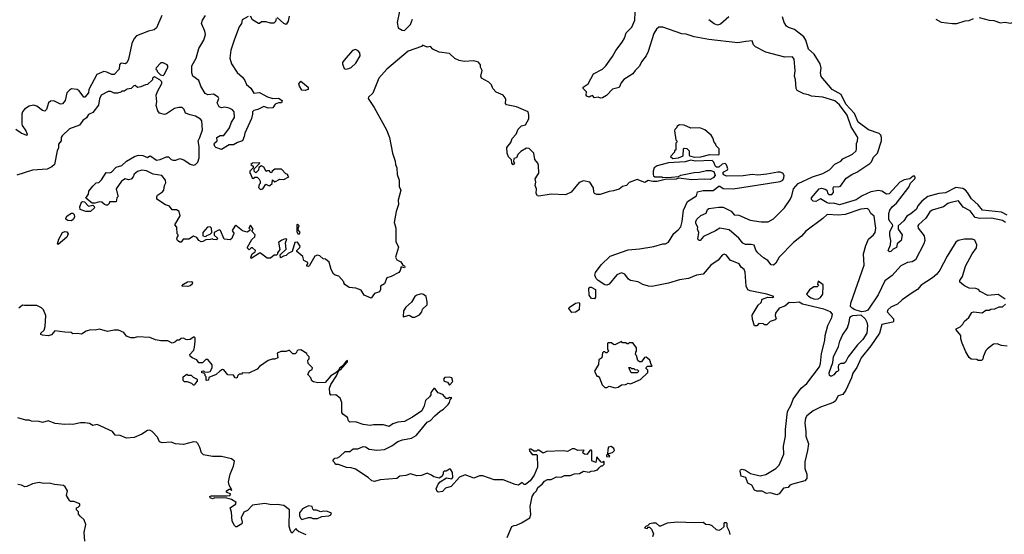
# Model space of a CAD drawing. Extents: x 2348354 to 2479840, y 460476 to 613653.
# Tile 32 of 256: x 2376531 to 2385340, y 508517 to 513119. Entities that reach past the tile are written whole.
import ezdxf

# ---------------------------------------------------------------- set-up
doc = ezdxf.new("R2010")
doc.units = 0

msp = doc.modelspace()

# ---------------------------------------------------------------- linework, layer by layer
at = {"layer": '0CON05XD'}
for points in [[(2377802.5, 513155), (2377754.5, 513045), (2377735, 513027.7), (2377684, 513016), (2377575, 512974.4), (2377555, 512952), (2377534.4, 512905), (2377503.9, 512765), (2377488, 512732), (2377475, 512723.5), (2377445, 512730.6), (2377432.2, 512727.8), (2377424.6, 512715.4), (2377419.6, 512675), (2377375, 512629.6), (2377355, 512629.6), (2377310.6, 512650.6), (2377285, 512655.6), (2377219.8, 512630.2), (2377150.5, 512495), (2377145, 512463.8), (2377115, 512426.2), (2377103.8, 512425), (2377061.7, 512481.7), (2377045, 512494.4), (2376995, 512500.8), (2376975, 512489.2), (2376953.9, 512466.1), (2376937.1, 512395), (2376915, 512366), (2376895, 512364.4), (2376835, 512391.9), (2376805, 512389.4), (2376788.6, 512375), (2376770.5, 512315), (2376755, 512301.8), (2376735, 512305.5), (2376685.3, 512345.3), (2376655, 512353.5), (2376614.6, 512345.4), (2376575, 512319.4), (2376554.7, 512295.3), (2376548.9, 512275), (2376548.9, 512185), (2376551.8, 512171.8), (2376586.2, 512126.2), (2376598, 512095), (2376595, 512082.5), (2376545, 512103.1), (2376495, 512135.7)], [(2378575, 513146.7), (2378521.7, 513118.3), (2378516.7, 513085), (2378495.8, 513054.2), (2378452.2, 512945), (2378419.2, 512845), (2378410, 512775), (2378425, 512723.3), (2378475.7, 512645.7), (2378523.8, 512605), (2378546.2, 512575), (2378559.5, 512539.5), (2378597.8, 512507.8), (2378625, 512462.5), (2378675, 512468.6), (2378748.3, 512428.3), (2378795, 512413.3), (2378845, 512417.5), (2378880, 512395), (2378873.6, 512376.4), (2378845, 512374), (2378817, 512363), (2378795, 512330), (2378755, 512327.5), (2378715, 512342.5), (2378662.5, 512315), (2378625, 512308), (2378614, 512295), (2378612.7, 512272.7), (2378604.3, 512235), (2378543.8, 512105), (2378539.2, 512075), (2378523.3, 512035), (2378478.3, 512021.7), (2378445, 512000.8), (2378405, 511998.8), (2378337, 511957), (2378286.1, 511976.1), (2378276.7, 511985), (2378270, 512005), (2378274.1, 512015.9), (2378296.7, 512035), (2378294.2, 512065.8), (2378325, 512084), (2378356.4, 512083.6), (2378407, 512153), (2378426.4, 512203.6), (2378451.4, 512245), (2378450, 512295), (2378435, 512314.2), (2378406.4, 512326.4), (2378365, 512335.7), (2378335, 512331.1), (2378315, 512340.6), (2378296.9, 512375), (2378313.8, 512415), (2378306.2, 512425), (2378265, 512452.5), (2378215, 512447.1), (2378189.1, 512459.1), (2378150, 512525), (2378134.3, 512575), (2378081.1, 512615), (2378070.5, 512645), (2378071.5, 512705), (2378111.1, 512775), (2378132.3, 512862.3), (2378177.8, 512935), (2378194.3, 512985), (2378187.6, 513017.6), (2378158, 513085), (2378166.9, 513115), (2378192.9, 513155)], [(2378825, 513130), (2378818.8, 513101.2), (2378805, 513087.5), (2378775, 513087.5), (2378735, 513100), (2378695, 513100), (2378676, 513084), (2378666.1, 513083.9), (2378615, 513117.5), (2378595, 513150)], [(2378940.3, 513149.7), (2378933.2, 513106.8), (2378915, 513076.7), (2378895, 513083.8), (2378835, 513137.5)], [(2379927.5, 513195), (2379906.7, 513095), (2379917.5, 513045), (2379954.1, 513024.1), (2379975, 513023.3)], [(2381640, 512435), (2381625, 512427.5), (2381604.1, 512434.1), (2381597.5, 512445), (2381602.5, 512475), (2381572.5, 512505), (2381572.5, 512515), (2381616.1, 512543.9), (2381663.8, 512635), (2381745, 512676.2), (2381776, 512705), (2381835, 512788.8), (2381865.5, 512844.5), (2381922, 512918), (2381942, 512955), (2381957.7, 513002.3), (2382008.7, 513051.3), (2382034.3, 513115), (2382038.6, 513185)], [(2382876.2, 513143.8), (2382801.9, 513078.1), (2382775, 513071.2), (2382745, 513081.5), (2382695, 513118.9)], [(2384338.8, 511288.8), (2384315.6, 511315), (2384307.3, 511335), (2384305.6, 511385), (2384315.5, 511414.5), (2384335.8, 511444.2), (2384375, 511476.7), (2384485, 511620), (2384501.7, 511658.3), (2384538.8, 511695), (2384543.3, 511705), (2384538.3, 511718.3), (2384525, 511718.8), (2384494.2, 511695.8), (2384445, 511686), (2384406.7, 511665), (2384309.5, 511560.5), (2384285, 511559.2), (2384245, 511585.7), (2384215, 511592.9), (2384145, 511580), (2384068.6, 511545), (2384015, 511508.2), (2383865, 511462.3), (2383815, 511479.4), (2383775, 511476), (2383755, 511481.4), (2383695, 511516), (2383653, 511493), (2383630, 511495), (2383615, 511510), (2383613.9, 511526.1), (2383685, 511607.5), (2383705, 511613.3), (2383736.7, 511603.3), (2383753.3, 511595), (2383761.2, 511565), (2383770, 511555), (2383797.5, 511555), (2383811.2, 511575), (2383807.5, 511615), (2383813.8, 511626.2), (2383853.6, 511623.6), (2383875, 511630), (2383925, 511700.6), (2383975, 511734.2), (2384021.2, 511755), (2384136.7, 511833.3), (2384151.1, 511848.9), (2384171.1, 511888.9), (2384204.2, 511925), (2384241.4, 512035), (2384241.4, 512065), (2384235.7, 512085), (2384220.9, 512100.9), (2384125, 512135.4), (2384033.3, 512203.3), (2383998.5, 512278.5), (2383922.7, 512362.7), (2383879.3, 512449.3), (2383800, 512495), (2383701.3, 512611.3), (2383694.1, 512644.1), (2383702.5, 512685), (2383692.2, 512725), (2383679.1, 512749.1), (2383639.5, 512809.5), (2383586.7, 512855), (2383564.4, 512935), (2383545.5, 512965), (2383461.7, 513031.7), (2383408.1, 513048.1), (2383391.1, 513061.1), (2383369.2, 513095), (2383355, 513143.3)], [(2385115, 513137.1), (2385203.6, 513113.6), (2385245, 513111.4), (2385305, 513090), (2385345, 513095.7), (2385395, 513087.8), (2385474.5, 513115.5), (2385515.6, 513115.6), (2385545, 513111.4), (2385595, 513086.7), (2385615, 513085.5), (2385695, 513101.2), (2385705, 513107.5), (2385720, 513135)], [(2379975, 513023.3), (2380028.8, 513075), (2380046.6, 513123.4)], [(2385351.5, 511305), (2385325, 511323.8), (2385225, 511343.8), (2385121.5, 511341.5), (2385078.9, 511348.9), (2385035, 511408.6), (2384972.6, 511442.6), (2384928.8, 511498.8), (2384862.5, 511485), (2384835, 511473.8), (2384795.9, 511444.1), (2384695, 511416.7), (2384675, 511400), (2384637, 511343), (2384573.3, 511285), (2384566.7, 511275), (2384570, 511255), (2384623.8, 511185), (2384628.8, 511145), (2384618.8, 511115), (2384545, 510971.2), (2384515, 510953.8), (2384472.7, 510947.3), (2384415, 510918), (2384337.6, 510832.4), (2384270, 510785), (2384210.9, 510659.1), (2384117.8, 510522.2), (2384098, 510512), (2384065, 510507.9), (2384003.9, 510523.9), (2383977.8, 510537.8), (2383963.3, 510553.3), (2383965.6, 510585), (2384085.8, 510925), (2384079.4, 511025), (2384099.7, 511100.3), (2384125, 511156.7), (2384170, 511195), (2384183.3, 511215), (2384190, 511255), (2384184.3, 511295), (2384175, 511363.3), (2384146.7, 511385), (2384131.2, 511415), (2384115, 511431.2), (2384055, 511424.2), (2383915, 511378.1), (2383855, 511371.9), (2383755, 511378.1), (2383715, 511340), (2383565, 511228.8), (2383525, 511182), (2383454.2, 511125), (2383325.6, 510994.4), (2383295, 510941.2), (2383273.9, 510923.9), (2383255, 510926.7), (2383223.8, 510965), (2383185, 510990), (2383134.3, 511035), (2383118.3, 511058.3), (2383102.3, 511102.3), (2383075, 511108.6), (2383025, 511107.5), (2382999.2, 511119.2), (2382965, 511164), (2382879.2, 511239.2), (2382796.1, 511256.1), (2382755, 511232), (2382649.3, 511180.7), (2382620, 511145), (2382610, 511145), (2382597.5, 511155), (2382606.7, 511215), (2382596.2, 511245), (2382597.5, 511265), (2382580, 511295), (2382580, 511315), (2382590, 511335), (2382625, 511367.5), (2382671.2, 511388.8), (2382685, 511422.5), (2382695, 511430), (2382785, 511442.9), (2382825, 511442.2), (2382895, 511408.1), (2382924.4, 511374.4), (2382965, 511372), (2383065, 511327.1), (2383165, 511311.4), (2383227.3, 511312.7), (2383275, 511338.8), (2383374.6, 511435.4), (2383425, 511512), (2383439.1, 511545), (2383452.5, 511605), (2383496.6, 511653.4), (2383625, 511713.1), (2383716.4, 511743.6), (2383776.2, 511775), (2383825, 511826.2), (2383877.5, 511855), (2383895.9, 511874.1), (2383982.5, 511915), (2384013.6, 511946.4), (2384018.8, 511965), (2384017, 512013), (2384026.4, 512033.6), (2384028.8, 512065), (2383970.5, 512160.5), (2383935, 512264), (2383865, 512356.9), (2383825, 512391.9), (2383715, 512427.5), (2383615, 512436), (2383588.3, 512448.3), (2383545, 512456), (2383486.1, 512486.1), (2383478.8, 512505), (2383473.3, 512585), (2383464, 512615), (2383468.8, 512665), (2383460, 512765), (2383445, 512787.5), (2383375, 512783.8), (2383205, 512828.8), (2383115, 512877.5), (2383097.5, 512895), (2383085, 512930), (2383026.6, 512923.4), (2382955, 512910.8), (2382695, 512941.8), (2382565, 512964.5), (2382495, 512988.9), (2382455, 512992.2), (2382285, 513052.3), (2382249.1, 513050.9), (2382228.6, 513035), (2382205.7, 512995), (2382154.5, 512835.5), (2382136, 512795), (2382095, 512743.3), (2382075.5, 512704.5), (2382036, 512665), (2382015.9, 512634.1), (2381936.2, 512585), (2381911.2, 512555), (2381895, 512512.5), (2381835, 512496.2), (2381779.5, 512440.5), (2381745, 512420), (2381728.3, 512418.3), (2381705, 512427.5), (2381675, 512420), (2381655, 512440), (2381640, 512435)], [(2384728.8, 513125), (2384775, 513097.1), (2384875, 513083.5), (2384915.5, 513084.5), (2384990.9, 513109.1), (2385025, 513110.6), (2385065, 513128.1)], [(2381165, 511727.5), (2381176.7, 511745), (2381173.3, 511815), (2381166.1, 511836.1), (2381138.3, 511868.3), (2381130, 511925), (2381088.3, 511968.3), (2381065, 511970), (2381015, 511940), (2380987, 511913), (2380976.4, 511883.6), (2380951.7, 511878.3), (2380948.3, 511848.3), (2380957.5, 511835), (2380945, 511820), (2380932.5, 511835), (2380930, 511865), (2380903, 511893), (2380892.5, 511925), (2380890, 511975), (2380925, 512020), (2380937.5, 512055), (2380972.5, 512095), (2380989.3, 512140.7), (2381021.7, 512168.3), (2381055, 512180), (2381087, 512233), (2381087.5, 512265), (2381080, 512295), (2380975, 512340), (2380887, 512357), (2380878.3, 512368.3), (2380880, 512405), (2380875, 512420), (2380857.5, 512445), (2380795, 512470), (2380762.5, 512505), (2380752.5, 512535), (2380729.3, 512559.3), (2380662.5, 512595), (2380657.5, 512615), (2380667.5, 512665), (2380653.6, 512693.6), (2380652.5, 512715), (2380635, 512740), (2380595, 512750), (2380506.1, 512743.9), (2380463.6, 512753.6), (2380425, 512772.5), (2380375, 512817.5), (2380285, 512828.8), (2380226.4, 512856.4), (2380205, 512880), (2380175, 512872.5), (2380135, 512890), (2380125, 512880), (2380005, 512836.7), (2379814.3, 512675.7), (2379742.7, 512597.3), (2379689.5, 512460.5), (2379652.5, 512425), (2379650, 512415), (2379703.7, 512333.7), (2379812.5, 512135), (2379839.2, 512065), (2379865.8, 511925), (2379889.2, 511855), (2379892, 511825), (2379905.7, 511795), (2379907.5, 511735), (2379925.6, 511685), (2379927.3, 511627.3), (2379941.2, 511595), (2379918, 511505), (2379920, 511465), (2379898.8, 511405), (2379880, 511305), (2379883.3, 511295), (2379896.2, 511255), (2379897.5, 511135), (2379920, 511085), (2379892.5, 510995), (2379905, 510970), (2379940, 510955), (2379960, 510925), (2379975, 510917.5), (2379977.5, 510905), (2379975, 510900), (2379945, 510910), (2379933.8, 510875), (2379921.7, 510858.3), (2379855, 510823.3), (2379815, 510810), (2379795, 510757.5), (2379757.5, 510735), (2379757.5, 510705), (2379750, 510685), (2379705, 510670), (2379675, 510630), (2379612.5, 510655), (2379585, 510700), (2379539.3, 510719.3), (2379480, 510725), (2379440.7, 510750.7), (2379430, 510765), (2379430, 510775), (2379386.7, 510826.7), (2379353.6, 510833.6), (2379337.5, 510845), (2379317.5, 510885), (2379299.3, 510949.3), (2379268.3, 510978.3), (2379245, 510980), (2379215, 511007.5), (2379195, 511012.5), (2379170, 511005), (2379125, 510920), (2379115, 510912.5), (2379100, 510915), (2379100, 510925), (2379110, 510935), (2379108.3, 510948.3), (2379072.5, 510965), (2379065, 511000), (2379010, 511045), (2379010, 511055), (2379038.3, 511081.7), (2379041.2, 511095), (2379015, 511130), (2378993.2, 511126.8), (2378967.5, 511045), (2378933, 511027), (2378915, 511010), (2378890, 511005), (2378865, 510990), (2378860, 511015), (2378914.1, 511065.9), (2378907.7, 511122.3), (2378920, 511155), (2378905, 511160), (2378875, 511146.7), (2378846.7, 511125), (2378858, 511065), (2378837.5, 511035), (2378838.3, 511021.7), (2378827, 511013), (2378808.3, 511011.7), (2378775, 510987.5), (2378745, 510987.5), (2378685, 511030), (2378675, 511030), (2378602.5, 510982.5), (2378600, 510995), (2378610, 511025), (2378638.3, 511041.7), (2378640, 511055), (2378615, 511080), (2378601.7, 511078.3), (2378585, 511060), (2378570, 511075), (2378570, 511085), (2378606.4, 511153.6), (2378633.6, 511176.4), (2378637.5, 511195), (2378610, 511225), (2378610, 511235), (2378620, 511245), (2378595, 511280), (2378580, 511255), (2378590, 511245), (2378590, 511235), (2378565, 511220), (2378525, 511230), (2378465, 511277.5), (2378455, 511272.5), (2378432.5, 511235), (2378450, 511205), (2378440, 511195), (2378428.3, 511161.7), (2378415, 511150), (2378360, 511155), (2378327.5, 511235), (2378315, 511240), (2378270, 511215), (2378271.7, 511191.7), (2378300, 511165), (2378295, 511150), (2378263, 511153), (2378255, 511160), (2378235, 511152.5), (2378195, 511150), (2378170, 511135), (2378155, 511133.8), (2378134.1, 511144.1), (2378115, 511172.5), (2378085, 511182.5), (2378045, 511157.5), (2377993, 511157), (2377975, 511130), (2377965, 511130), (2377943.6, 511143.6), (2377937.5, 511155), (2377938.3, 511171.7), (2377950, 511185), (2377950, 511195), (2377940, 511205), (2377937.5, 511265), (2377920, 511285), (2377967.5, 511365), (2377957.5, 511405), (2377935, 511417.5), (2377895, 511420), (2377870.7, 511450.7), (2377833.9, 511463.9), (2377757.5, 511515), (2377757.5, 511535), (2377765, 511550), (2377809.3, 511580.7), (2377820, 511595), (2377827.5, 511635), (2377839.3, 511660.7), (2377836.7, 511685), (2377802.5, 511725), (2377725, 511738.8), (2377665, 511768), (2377625, 511773.3), (2377585, 511761.2), (2377553.6, 511736.4), (2377546.1, 511713.9), (2377528.3, 511691.7), (2377505, 511686.7), (2377475, 511696.7), (2377442.5, 511675), (2377392.5, 511605), (2377410, 511545), (2377410, 511535), (2377400, 511525), (2377395, 511490), (2377335, 511490), (2377330, 511475), (2377315, 511460), (2377305, 511460), (2377290, 511465), (2377265, 511487.5), (2377245, 511490), (2377201.7, 511478.3), (2377178.3, 511478.3), (2377123, 511523), (2377145, 511560), (2377150, 511585), (2377185, 511630), (2377215, 511660), (2377238.3, 511661.7), (2377263, 511687), (2377305, 511752.5), (2377335, 511750), (2377353.6, 511756.4), (2377395, 511801.2), (2377445, 511816.2), (2377485.8, 511854.2), (2377557.5, 511895), (2377595, 511906.2), (2377633, 511903), (2377675, 511887.5), (2377695, 511900), (2377705, 511897.5), (2377755, 511862.5), (2377787.5, 511867.5), (2377845, 511892.5), (2377861.7, 511891.7), (2377885, 511870), (2377905, 511863.8), (2377926.7, 511863.3), (2377965, 511877.5), (2378000, 511865), (2378055, 511827.5), (2378085, 511817.5), (2378105, 511822.5), (2378125.9, 511844.1), (2378135.7, 511884.3), (2378135.8, 511985.8), (2378126.7, 512035), (2378143.8, 512065), (2378166.2, 512135), (2378160, 512215), (2378148.8, 512228.8), (2378105, 512256.7), (2378055, 512266.7), (2378015, 512282.5), (2378002.5, 512315), (2377983, 512333), (2377955, 512333.3), (2377915, 512323.3), (2377845, 512276.7), (2377825, 512270), (2377782.3, 512282.3), (2377766.2, 512305), (2377752.3, 512352.3), (2377756.7, 512385), (2377753.3, 512445), (2377763, 512477), (2377801.7, 512548.3), (2377801.7, 512561.7), (2377785, 512582.5), (2377737, 512607), (2377720, 512595), (2377718.3, 512581.7), (2377675, 512540), (2377655, 512537.5), (2377615, 512517.5), (2377585, 512512.5), (2377565, 512530), (2377553, 512527), (2377527, 512503), (2377493, 512497), (2377465, 512480), (2377445, 512480), (2377435, 512470), (2377405, 512463.3), (2377375, 512462.5), (2377345, 512477.5), (2377323.8, 512476.2), (2377260, 512445), (2377245, 512410), (2377236.7, 512355), (2377185, 512287.5), (2377145, 512272.5), (2377129.3, 512240.7), (2377095, 512216.7), (2377065, 512176), (2376975, 512142.5), (2376910.7, 512079.3), (2376902.5, 512065), (2376902.5, 512035), (2376877.5, 512005), (2376878.3, 511971.7), (2376866.7, 511945), (2376841.2, 511825), (2376818.2, 511801.8), (2376777.4, 511782.6), (2376645, 511772), (2376505, 511729.2)], [(2379445, 512677.5), (2379475, 512682.5), (2379495, 512690), (2379539.7, 512730.3), (2379577.5, 512795), (2379573, 512823), (2379559.3, 512839.3), (2379535, 512852.5), (2379507, 512843), (2379432.7, 512757.3), (2379420, 512735), (2379417.5, 512725), (2379433.6, 512683.6), (2379445, 512677.5)], [(2377815, 512620), (2377827, 512633), (2377857, 512693), (2377857.5, 512705), (2377850, 512715), (2377815, 512732.5), (2377795, 512732.5), (2377751.7, 512688.3), (2377750, 512675), (2377760, 512665), (2377760, 512655), (2377790, 512625), (2377815, 512620)], [(2379085, 512484.4), (2379055, 512490), (2379034.3, 512525), (2379028, 512545), (2379045, 512570), (2379112.5, 512515), (2379112.5, 512495), (2379085, 512484.4)], [(2382375, 511877.5), (2382425, 511882.5), (2382468.3, 511901.7), (2382470, 511965), (2382475, 511970), (2382498.3, 511968.3), (2382520, 511945), (2382520, 511905), (2382525, 511900), (2382565, 511890), (2382625, 511892.5), (2382705, 511912.5), (2382785, 511910), (2382790, 511915), (2382790, 511965), (2382761.7, 511991.7), (2382760, 512005), (2382743, 512023), (2382731.7, 512061.7), (2382716.4, 512086.4), (2382660, 512135), (2382615, 512152.5), (2382535, 512150), (2382477, 512177), (2382435, 512180), (2382410, 512165), (2382410, 512155), (2382393, 512137), (2382390, 512125), (2382400, 512045), (2382410, 512035), (2382410, 512025), (2382400, 512015), (2382400, 511955), (2382390, 511945), (2382390, 511935), (2382352.5, 511895), (2382375, 511877.5)], [(2378685, 511600), (2378695, 511602.5), (2378705, 511607.5), (2378733, 511647), (2378763, 511633), (2378770, 511635), (2378790, 511655), (2378791.7, 511688.3), (2378815, 511670), (2378858.3, 511691.7), (2378895, 511690), (2378940, 511715), (2378930, 511725), (2378930, 511735), (2378911.7, 511741.7), (2378871.7, 511781.7), (2378815, 511782.5), (2378790, 511765), (2378785, 511750), (2378771.7, 511751.7), (2378765, 511767.5), (2378742.5, 511767.5), (2378735, 511760), (2378715, 511800), (2378695, 511812.5), (2378671.7, 511798.3), (2378667, 511773), (2378645, 511750), (2378630, 511765), (2378630, 511785), (2378680, 511835), (2378675, 511840), (2378613, 511837), (2378600, 511825), (2378618.3, 511808.3), (2378620, 511795), (2378590, 511765), (2378590, 511745), (2378600, 511735), (2378611.7, 511701.7), (2378625, 511700), (2378635, 511710), (2378655, 511710), (2378673, 511693), (2378682.5, 511675), (2378682.5, 511655), (2378672.5, 511645), (2378668.3, 511618.3), (2378685, 511600)], [(2385348.3, 510618.3), (2385285, 510660), (2385193, 510653), (2385125, 510687.5), (2385110, 510705), (2385086.4, 510716.4), (2385025, 510717.5), (2384985, 510737.5), (2384943, 510773), (2384943, 510787), (2384966.4, 510823.6), (2384994.1, 510915.9), (2385053.8, 511025), (2385091.7, 511078.3), (2385093.8, 511105), (2385075, 511147.5), (2385055, 511156.7), (2384985, 511156.2), (2384926.1, 511143.9), (2384905, 511130), (2384828.8, 511005), (2384762.3, 510877.7), (2384735, 510843.3), (2384698.8, 510811.2), (2384597.5, 510745), (2384562.5, 510705), (2384515, 510676.7), (2384427, 510613), (2384385, 510573.8), (2384325, 510546.7), (2384297.5, 510525), (2384291.2, 510505), (2384348.8, 510445), (2384348.8, 510421.2), (2384342.5, 510415), (2384245, 510393.3), (2384222, 510315), (2384146.8, 510203.2), (2384059.2, 510095), (2384020.6, 510009.4), (2383985, 509958.8), (2383971.5, 509915), (2383921.1, 509805), (2383895, 509765.8), (2383855, 509754), (2383828.9, 509711.1), (2383813.1, 509696.9), (2383695, 509654.4), (2383629.8, 509620.2), (2383572.2, 509575), (2383561.5, 509555), (2383554.4, 509515), (2383564.6, 509434.6), (2383564.6, 509394.6), (2383588.1, 509325), (2383580.6, 509265), (2383556.1, 509163.9), (2383556, 509105), (2383574.3, 509054.3), (2383574, 509015), (2383555, 508996.2), (2383444.2, 508965.8), (2383422.5, 508955), (2383405, 508936.7), (2383365, 508930), (2383325, 508877.5), (2383305, 508870), (2383245, 508886.7), (2383211.7, 508881.7), (2383175, 508902.5), (2383125, 508902), (2383105, 508911.2), (2383080, 508955), (2383043.9, 508973.9), (2383026, 509026), (2382985, 509037.5), (2382977, 509083), (2382980, 509095), (2382995, 509100), (2383025, 509090), (2383070.5, 509060.5), (2383155, 509038.8), (2383205, 509052), (2383296.2, 509105), (2383325, 509136.7), (2383367.5, 509235), (2383364.3, 509305), (2383381.8, 509395), (2383382.7, 509455), (2383398.9, 509615), (2383433.1, 509675), (2383450, 509725), (2383522, 509825), (2383572.5, 509865), (2383685.7, 510015), (2383695.7, 510045), (2383705.7, 510134.3), (2383735, 510250), (2383737.5, 510295), (2383761.2, 510385), (2383798, 510455), (2383803.8, 510485), (2383786.2, 510505), (2383725, 510529.1), (2383535, 510576.2), (2383505, 510593.3), (2383455, 510586.2), (2383415, 510590), (2383375, 510557.5), (2383325, 510540), (2383292.5, 510495), (2383290, 510475), (2383300, 510445), (2383290, 510435), (2383245, 510420), (2383215, 510390), (2383195, 510390), (2383185, 510400), (2383145, 510402.5), (2383125, 510382.5), (2383105, 510380), (2383087, 510437), (2383084.1, 510475.9), (2383137.5, 510565), (2383165, 510590), (2383175, 510620), (2383225, 510637.5), (2383265, 510633.8), (2383277.5, 510645), (2383215, 510665.8), (2383065, 510692.9), (2383044.4, 510704.4), (2383029.2, 510735), (2383020.7, 510860.7), (2383013.3, 510885), (2382987, 510907), (2382966.4, 510936.4), (2382887.7, 510967.7), (2382855, 511012.5), (2382835, 511022.5), (2382817, 511013), (2382780.5, 510969.5), (2382715, 510923.8), (2382645, 510842.9), (2382585, 510834.3), (2382515, 510803.1), (2382435, 510793.1), (2382335, 510761.9), (2382185, 510734.2), (2382155.9, 510735.9), (2382105, 510750), (2382064.1, 510774.1), (2381995, 510787.5), (2381978.3, 510798.3), (2381945, 510843.3), (2381915, 510853.8), (2381873, 510837), (2381803.3, 510755), (2381785, 510745.8), (2381765, 510746.9), (2381705, 510785.7), (2381687.5, 510805), (2381678, 510835), (2381683, 510857), (2381732.1, 510927.9), (2381814.4, 511005.6), (2381975, 511062), (2382075, 511068.8), (2382205, 511092), (2382285, 511113.8), (2382310, 511115), (2382335, 511130), (2382382.7, 511207.3), (2382421.7, 511238.3), (2382445, 511267.5), (2382458.6, 511315), (2382471.2, 511415), (2382506.4, 511493.6), (2382586, 511544), (2382595, 511580), (2382645, 511592.5), (2382735, 511592.5), (2382785, 511630), (2382795, 511630), (2382825, 511610), (2382915, 511607.5), (2383335, 511672.5), (2383357.5, 511685), (2383368.6, 511705), (2383371.4, 511725), (2383360, 511745), (2383335.5, 511755.5), (2383315, 511755.6), (2383216.4, 511736.4), (2383135, 511728.8), (2383085, 511735.7), (2383002.3, 511722.3), (2382855, 511720), (2382830.7, 511730.7), (2382822.5, 511745), (2382830.7, 511759.3), (2382862.5, 511775), (2382867.5, 511785), (2382855, 511820), (2382841.7, 511831.7), (2382815, 511827.5), (2382785, 511800), (2382765, 511800), (2382753.3, 511813.3), (2382742.5, 511845), (2382725, 511860), (2382575, 511852.5), (2382535, 511862.5), (2382485, 511846.7), (2382335, 511840), (2382235, 511812.5), (2382207.5, 511795), (2382197.5, 511765), (2382197.5, 511735), (2382201.7, 511721.7), (2382213, 511713), (2382275, 511712.5), (2382285, 511707.5), (2382361.7, 511711.7), (2382425, 511717.5), (2382445, 511730), (2382565, 511753.8), (2382613.6, 511756.4), (2382675, 511770), (2382715, 511770), (2382740, 511760), (2382752.5, 511725), (2382736.4, 511703.6), (2382709.3, 511690.7), (2382655, 511693.3), (2382545, 511686.2), (2382425, 511702.5), (2382403, 511693), (2382305, 511690), (2382235, 511673.3), (2382195, 511672.5), (2382155, 511680), (2382125, 511662.5), (2382055, 511690), (2381985, 511662.5), (2381960, 511635), (2381925, 511626.7), (2381895, 511603.3), (2381843, 511587), (2381805, 511583.3), (2381725, 511556.7), (2381695, 511556.7), (2381674.1, 511564.1), (2381667, 511577), (2381663.3, 511615), (2381632.5, 511665), (2381575, 511677.5), (2381535, 511662.5), (2381463.3, 511576.7), (2381415, 511552.5), (2381285, 511559.2), (2381175, 511541.2), (2381162.5, 511545), (2381151.2, 511565), (2381153.3, 511605), (2381141.2, 511635), (2381150, 511665), (2381142.5, 511695), (2381165, 511727.5)], [(2385365, 511372.3), (2385315, 511397.7), (2385145, 511415.7), (2385105, 511464.4), (2385045, 511515.6), (2385011.9, 511575), (2384994.2, 511595), (2384968.6, 511608.6), (2384905, 511617.5), (2384815, 511571.2), (2384755.3, 511564.7), (2384655, 511536.4), (2384602.9, 511497.1), (2384566.4, 511455), (2384554.3, 511425), (2384505, 511382.9), (2384468.2, 511361.8), (2384440.2, 511319.8), (2384390, 511275), (2384390, 511245), (2384426.2, 511195), (2384417.5, 511145), (2384380, 511115), (2384375, 511082.5), (2384345, 511066.7), (2384325, 511046.7), (2384313.3, 511043.3), (2384302, 511055), (2384321.4, 511105), (2384326, 511145), (2384315, 511190), (2384314.4, 511225), (2384343.3, 511275), (2384338.8, 511288.8)], [(2377165, 511402.5), (2377123.6, 511403.6), (2377071.7, 511421.7), (2377070, 511445), (2377085, 511487.5), (2377095, 511493.3), (2377110.7, 511490.7), (2377145, 511452.5), (2377185, 511460), (2377198.3, 511448.3), (2377200, 511435), (2377165, 511402.5)], [(2376995, 511320), (2376962.3, 511322.3), (2376944.1, 511334.1), (2376942.5, 511345), (2376956.4, 511363.6), (2376995, 511387.5), (2377005, 511387.5), (2377017, 511377), (2377022.5, 511355), (2377013.3, 511335), (2376995, 511320)], [(2379035, 511202.5), (2379040, 511215), (2379020, 511245), (2379030, 511275), (2379015, 511290), (2379010, 511285), (2379010, 511225), (2379020, 511205), (2379035, 511202.5)], [(2376875, 511110), (2376870, 511115), (2376881.2, 511155), (2376914, 511215), (2376934.1, 511225.9), (2376952.3, 511222.3), (2376963.8, 511205), (2376953.8, 511175), (2376875, 511110)], [(2378195, 511180), (2378205, 511190), (2378235, 511200), (2378250, 511215), (2378247.5, 511255), (2378235, 511267.5), (2378210, 511265), (2378170, 511215), (2378170, 511185), (2378195, 511180)], [(2378035, 510733.8), (2377980, 510735), (2377997.5, 510755), (2378032.5, 510775), (2378068.8, 510778.8), (2378076.1, 510766.1), (2378072.5, 510755), (2378055, 510740), (2378035, 510733.8)], [(2383645, 510621.2), (2383675, 510623.8), (2383695, 510633.3), (2383716.2, 510665), (2383720, 510735), (2383718.3, 510748.3), (2383675, 510780), (2383670, 510755), (2383678.3, 510741.7), (2383665, 510730), (2383635, 510730), (2383597, 510703), (2383570, 510665), (2383587, 510647), (2383612.7, 510632.7), (2383645, 510621.2)], [(2380065, 510460), (2380109.3, 510480.7), (2380130, 510505), (2380135, 510530), (2380175, 510570), (2380176.7, 510595), (2380167.5, 510645), (2380145, 510662.5), (2380125, 510667.5), (2380085, 510656.2), (2380067.5, 510645), (2380035, 510592.5), (2379985, 510548.8), (2379964, 510515), (2379961.7, 510461.7), (2380015, 510477.5), (2380045, 510460), (2380065, 510460)], [(2381675, 510623.3), (2381647, 510627), (2381626.7, 510656.7), (2381623.3, 510715), (2381632, 510728), (2381645, 510727.5), (2381681.2, 510705), (2381683, 510637), (2381675, 510623.3)], [(2381470.5, 510500.5), (2381442.5, 510535), (2381447.5, 510545), (2381502.5, 510585), (2381535, 510590), (2381540, 510585), (2381536.7, 510525), (2381505, 510504), (2381470.5, 510500.5)], [(2379420, 510010), (2379465, 510060), (2379465, 510070), (2379452.5, 510065), (2379420, 510020), (2379394.3, 510005.7), (2379380, 509980), (2379359.2, 509960.8), (2379315, 509933.3), (2379265, 509873.8), (2379197, 509873), (2379160.7, 509880.7), (2379145, 509890), (2379137, 509917), (2379110, 509945), (2379125, 509980), (2379148.3, 509991.7), (2379150, 510005), (2379112.5, 510045), (2379110, 510075), (2379120, 510085), (2379120, 510105), (2379101.7, 510121.7), (2379100, 510135), (2379045, 510167.5), (2379020, 510165), (2379010, 510155), (2379008.3, 510141.7), (2378995, 510130), (2378975, 510130), (2378945, 510160), (2378935, 510160), (2378915, 510152.5), (2378867, 510153), (2378835, 510137.5), (2378840, 510095), (2378815, 510082.5), (2378788.3, 510081.7), (2378755, 510070), (2378675, 510016.7), (2378655, 509992.5), (2378581.7, 509958.3), (2378525, 509960), (2378515, 509950), (2378495, 509950), (2378481.7, 509938.3), (2378475, 509912.5), (2378460, 509915), (2378445, 509940), (2378393.9, 509943.9), (2378356.4, 509986.4), (2378345, 509990), (2378320, 509975), (2378290, 509945), (2378221.7, 509918.3), (2378220, 509895), (2378205, 509892.5), (2378200, 509895), (2378200, 509925), (2378190, 509935), (2378190, 509945), (2378178.3, 509958.3), (2378161.7, 509961.7), (2378160, 509975), (2378175, 509980), (2378185, 509970), (2378215, 509967.5), (2378235, 509972.5), (2378252.5, 510005), (2378251.7, 510031.7), (2378215, 510080), (2378195, 510080), (2378165, 510050), (2378135, 510050), (2378115, 510077.5), (2378073.9, 510093.9), (2378055, 510110), (2378052.5, 510125), (2378087.5, 510165), (2378095, 510190), (2378100, 510245), (2378100, 510275), (2378095, 510280), (2378085, 510280), (2378055, 510260), (2378035, 510257.5), (2378018.3, 510258.3), (2377995, 510270), (2377975, 510267.5), (2377956.7, 510253.3), (2377938.3, 510251.7), (2377920, 510235), (2377895, 510227.5), (2377855, 510247.5), (2377795, 510247.5), (2377745, 510257.5), (2377695, 510277.5), (2377585, 510282.5), (2377555, 510273.3), (2377523.9, 510273.9), (2377485, 510287.5), (2377463, 510323), (2377413.6, 510343.6), (2377376.4, 510343.6), (2377315, 510330.8), (2377245, 510350), (2377205, 510343.3), (2377165, 510346.2), (2377125, 510333.3), (2377085, 510306.7), (2377045, 510313.3), (2377005, 510310), (2376991.7, 510321.7), (2376935, 510323.3), (2376845, 510337.5), (2376815, 510300), (2376785, 510292), (2376735, 510297.5), (2376720, 510305), (2376720, 510315), (2376748.8, 510341.2), (2376760, 510375), (2376763.3, 510475), (2376742.5, 510525), (2376725, 510542.5), (2376685, 510562.5), (2376575, 510562.5), (2376555, 510567.5), (2376521.7, 510538.3)], [(2385365, 510200), (2385313.9, 510203.9), (2385275, 510220), (2385243.9, 510216.1), (2385190, 510175), (2385175, 510160), (2385150, 510105), (2385148.3, 510081.7), (2385135, 510070), (2385105, 510070), (2385095, 510080), (2385043, 510083), (2385027, 510097), (2384995, 510150), (2384962.5, 510225), (2384950, 510265), (2384952.5, 510295), (2384910, 510345), (2384910, 510355), (2384945, 510372.5), (2384967.5, 510395), (2384980.7, 510419.3), (2385022.5, 510455), (2385050.7, 510499.3), (2385063.3, 510506.7), (2385143, 510497), (2385175, 510520), (2385205, 510522.5), (2385218.3, 510531.7), (2385256.4, 510533.6), (2385295, 510550), (2385325, 510550), (2385350, 510575)], [(2383785, 509930), (2383777, 509937), (2383771.7, 509961.7), (2383806.4, 510053.6), (2383811.8, 510105), (2383857.1, 510195), (2383867.1, 510245), (2383891.1, 510298.9), (2383936.2, 510363.8), (2383953.3, 510415), (2383957, 510453), (2383965.7, 510464.3), (2383985, 510472.9), (2384055, 510480.6), (2384094.4, 510445), (2384108.6, 510415), (2384115.5, 510385), (2384108.8, 510315), (2384075, 510258), (2384027.5, 510212.5), (2383942, 510105), (2383918.8, 510055), (2383905, 510043.8), (2383877, 510043), (2383857, 510033), (2383852.5, 510015), (2383857, 509983), (2383848.3, 509971.7), (2383835, 509970), (2383816, 509944), (2383795, 509932.5), (2383785, 509930)], [(2381858.3, 509828.3), (2381885, 509832.5), (2381915, 509852.5), (2381955, 509857.5), (2381975, 509870), (2381995, 509862.5), (2382085, 509902.5), (2382150, 509965), (2382150, 509985), (2382133, 510003), (2382135, 510010), (2382148.3, 510021.7), (2382185, 510020), (2382190, 510025), (2382180, 510035), (2382167.5, 510075), (2382135, 510100), (2382121.7, 510098.3), (2382095, 510060), (2382075, 510060), (2382061.7, 510071.7), (2382050, 510115), (2382040, 510125), (2382043, 510147), (2382050, 510155), (2382050, 510185), (2382015, 510230), (2381985, 510230), (2381975, 510220), (2381965, 510220), (2381955, 510230), (2381925, 510230), (2381915, 510240), (2381855, 510210), (2381843, 510213), (2381825, 510230), (2381795, 510230), (2381790, 510225), (2381790, 510175), (2381800, 510155), (2381785, 510140), (2381775, 510140), (2381765, 510150), (2381755, 510150), (2381745, 510140), (2381740, 510095), (2381713, 510077), (2381710, 510035), (2381673, 509977), (2381695, 509930), (2381705, 509930), (2381717, 509917), (2381743, 509853), (2381765, 509830), (2381785, 509830), (2381805, 509842.5), (2381858.3, 509828.3)], [(2380892.2, 508487.8), (2380935, 508587.5), (2380955, 508596.7), (2380975, 508597.5), (2381020.7, 508619.3), (2381095.8, 508664.2), (2381104, 508695), (2381098.8, 508765), (2381116.2, 508855), (2381133.3, 508885), (2381153.3, 508905), (2381167.5, 508935), (2381206.7, 508965), (2381225, 508992.5), (2381253.6, 509006.4), (2381285, 509007.5), (2381335, 509030), (2381375, 509026.7), (2381405, 509043.3), (2381455, 509043.3), (2381495, 509056.7), (2381539.3, 509060.7), (2381575, 509082.5), (2381625, 509073.3), (2381645, 509082.5), (2381675, 509083.3), (2381700, 509095), (2381715, 509110), (2381731.7, 509128.3), (2381745, 509130), (2381760, 509145), (2381760, 509165), (2381755, 509170), (2381745, 509160), (2381731.7, 509161.7), (2381695, 509210), (2381685, 509160), (2381650, 509175), (2381650, 509265), (2381645, 509270), (2381635, 509270), (2381605, 509230), (2381583, 509233), (2381571.7, 509241.7), (2381570, 509255), (2381580, 509265), (2381575, 509270), (2381525, 509267.5), (2381495, 509282.5), (2381475, 509282.5), (2381433, 509257), (2381395, 509262.5), (2381245, 509257.5), (2381215, 509242.5), (2381175, 509270), (2381165, 509270), (2381155, 509260), (2381135, 509260), (2381105, 509277.5), (2381095, 509277.5), (2381090, 509275), (2381093, 509263), (2381115, 509230), (2381155, 509230), (2381160, 509225), (2381163, 509117), (2381132.5, 509045), (2381097.5, 508995), (2381055, 508962.5), (2381043, 508963), (2381025, 508980), (2380995, 508957.5), (2380965, 508963.3), (2380855, 509003.3), (2380775, 509003.8), (2380675, 509040), (2380645, 509040), (2380595, 509018.8), (2380515, 509047.5), (2380465, 509027.5), (2380390, 508945), (2380341.7, 508928.3), (2380315, 508900), (2380275, 508893.3), (2380265, 508900), (2380256.7, 508925), (2380274.2, 508965.8), (2380293.6, 508986.4), (2380348.3, 509021.7), (2380397.5, 509012.5), (2380407.5, 509025), (2380401.7, 509068.3), (2380385, 509100), (2380375, 509100), (2380347, 509083), (2380328.3, 509081.7), (2380318.3, 509071.7), (2380320, 509055), (2380306.7, 509033.3), (2380285, 509020), (2380235, 509030), (2380215.8, 509045.8), (2380175, 509063.3), (2380125, 509043.3), (2380085, 509040), (2380027.7, 509057.7), (2379985, 509043.8), (2379933, 509037), (2379905, 509017.5), (2379755, 509003.8), (2379705, 508990), (2379682.5, 508995), (2379647.5, 509025), (2379535, 509100), (2379495, 509112), (2379455, 509114), (2379381.7, 509141.7), (2379355, 509140), (2379350, 509155), (2379333, 509173), (2379335, 509180), (2379351.7, 509198.3), (2379375, 509200), (2379395, 509212.5), (2379442.5, 509257.5), (2379485, 509257.5), (2379515, 509280), (2379555, 509280), (2379605, 509303.3), (2379625, 509300), (2379657, 509277), (2379725, 509268), (2379795, 509276.7), (2379860.7, 509309.3), (2379914.2, 509345.8), (2379955, 509362.5), (2380035, 509378), (2380078.8, 509401.2), (2380111.2, 509438.8), (2380175, 509520), (2380206.7, 509535), (2380244.1, 509575.9), (2380291.7, 509618.3), (2380323, 509637), (2380363, 509677), (2380377.5, 509695), (2380381.7, 509718.3), (2380398.3, 509738.3), (2380375, 509740), (2380365, 509730), (2380345, 509730), (2380316.4, 509766.4), (2380275, 509782.5), (2380245, 509820), (2380235, 509820), (2380210, 509785), (2380210, 509765), (2380197.5, 509745), (2380162.5, 509715), (2380150, 509665), (2380127.7, 509622.3), (2380045.8, 509564.2), (2379975, 509526.7), (2379915, 509520), (2379870, 509505), (2379835, 509482.5), (2379785, 509496.2), (2379695, 509496.7), (2379665, 509488.8), (2379605, 509500), (2379535, 509522.5), (2379485, 509518.8), (2379472.3, 509532.3), (2379463, 509563), (2379420.7, 509590.7), (2379412.5, 509605), (2379412.5, 509695), (2379397.5, 509735), (2379360, 509765), (2379315, 509760), (2379307, 509777), (2379303.9, 509823.9), (2379314.4, 509855.6), (2379365.7, 509934.3), (2379387.5, 509982.5), (2379405, 509990), (2379420, 510010)], [(2382055, 509960), (2382001.7, 509961.7), (2381981.7, 510008.3), (2381995, 510010), (2382005, 510000), (2382025, 510000), (2382035, 509990), (2382057, 509987), (2382070, 509975), (2382055, 509960)], [(2378095, 509850), (2378085, 509850), (2378070, 509865), (2378031.7, 509881.7), (2378005, 509880), (2377993, 509893), (2377992.5, 509925), (2378025, 509950), (2378035, 509940), (2378065, 509940), (2378083, 509923), (2378120, 509905), (2378120, 509885), (2378100, 509865), (2378095, 509850)], [(2380375, 509850), (2380407, 509883), (2380397, 509917), (2380375, 509922.5), (2380335, 509920), (2380322.5, 509905), (2380330, 509885), (2380358.3, 509878.3), (2380375, 509850)], [(2379095, 508511.2), (2379025, 508542.5), (2379010, 508555), (2379005, 508570), (2378965, 508527.5), (2378955, 508546.7), (2378942.7, 508587.3), (2378945.6, 508735.6), (2378895, 508775.6), (2378834.6, 508784.6), (2378785, 508780.9), (2378725, 508792.1), (2378615, 508776.7), (2378569.3, 508730.7), (2378537.5, 508715), (2378513.8, 508665), (2378522.5, 508625), (2378518.3, 508611.7), (2378475, 508582.5), (2378463.9, 508583.9), (2378452.5, 508595), (2378432.5, 508635), (2378426.7, 508715), (2378412.5, 508755), (2378463, 508787), (2378467.5, 508795), (2378463.3, 508805), (2378425, 508828), (2378385, 508841.2), (2378275.9, 508844.1), (2378255, 508833.8), (2378235, 508843.3), (2378232.5, 508855), (2378245, 508860), (2378385, 508860), (2378410, 508865), (2378420, 508875), (2378380, 508895), (2378380, 508905), (2378405, 508920), (2378415, 508920), (2378425, 508910), (2378430, 508915), (2378406.4, 508956.4), (2378398.8, 508985), (2378414.3, 509055.7), (2378443.6, 509126.4), (2378451.7, 509171.7), (2378425, 509192.5), (2378335, 509213.3), (2378255, 509213.8), (2378176.4, 509226.4), (2378157.5, 509245), (2378143.6, 509293.6), (2378125, 509330), (2378111.7, 509341.7), (2378085, 509342.5), (2377995, 509321.2), (2377925, 509325.8), (2377885, 509342), (2377804.4, 509334.4), (2377783, 509343), (2377763.3, 509385), (2377715.9, 509435.9), (2377695, 509448.8), (2377674.1, 509445.9), (2377625, 509413.8), (2377555, 509382), (2377487, 509377), (2377428.3, 509401.7), (2377385, 509402.5), (2377360, 509435), (2377225, 509500), (2377185, 509490), (2377155, 509506.7), (2377115, 509513.3), (2377075, 509513.3), (2377005, 509498.8), (2376975, 509503.3), (2376935, 509500), (2376848.3, 509508.3), (2376785, 509532.5), (2376735, 509517.5), (2376705, 509526.7), (2376635, 509527.5), (2376615, 509537.5), (2376585, 509536.7), (2376515, 509560)], [(2381805, 509210), (2381810, 509215), (2381800, 509225), (2381801.7, 509238.3), (2381835, 509250), (2381852.5, 509265), (2381847.5, 509285), (2381821.7, 509301.7), (2381800, 509295), (2381792.5, 509275), (2381790, 509235), (2381780, 509225), (2381781.7, 509211.7), (2381805, 509210)], [(2377112.5, 508455), (2377107, 508533), (2377122.5, 508605), (2377107.5, 508645), (2377070.7, 508680.7), (2377058.3, 508698.3), (2377057, 508717), (2377040, 508735), (2377040, 508755), (2377055, 508760), (2377070, 508775), (2377068.3, 508788.3), (2377015, 508810), (2376985, 508810), (2376975, 508820), (2376950, 508865), (2376957.5, 508905), (2376938.3, 508941.7), (2376923, 508953), (2376841.7, 508961.7), (2376795.8, 508975.8), (2376745, 508970), (2376705, 508981.2), (2376645, 508967.5), (2376595, 508943.3), (2376577, 508943), (2376546.4, 508956.4), (2376513.6, 508963.6)], [(2379055, 508650), (2379065, 508652.5), (2379115, 508667.5), (2379135, 508667.5), (2379155, 508657.5), (2379195, 508657.5), (2379233, 508677), (2379297, 508683), (2379315, 508690), (2379320, 508705), (2379285, 508720), (2379245, 508722.5), (2379225, 508717.5), (2379185, 508732.5), (2379163, 508733), (2379153, 508743), (2379146.4, 508766.4), (2379115, 508771.2), (2379062.5, 508745), (2379035, 508710), (2379033.3, 508685), (2379041.7, 508661.7), (2379055, 508650)], [(2382887.5, 508515), (2382881.7, 508541.7), (2382860, 508585), (2382860, 508615), (2382855, 508620), (2382835, 508620), (2382830, 508615), (2382830, 508585), (2382805, 508560), (2382785, 508552.5), (2382765, 508557.5), (2382725, 508592.5), (2382705, 508602.5), (2382670, 508605), (2382645, 508623.3), (2382565, 508618.8), (2382415, 508626.2), (2382323.9, 508616.1), (2382265, 508590), (2382255, 508590), (2382226.4, 508616.4), (2382195, 508616.7), (2382165, 508610), (2382148.3, 508591.7), (2382135, 508590), (2382120, 508575), (2382145, 508570), (2382155, 508580), (2382165, 508580), (2382183, 508563), (2382201.7, 508521.7), (2382192.5, 508495)]]:
    msp.add_lwpolyline(points, dxfattribs=at)

doc.saveas('drawing.dxf')
